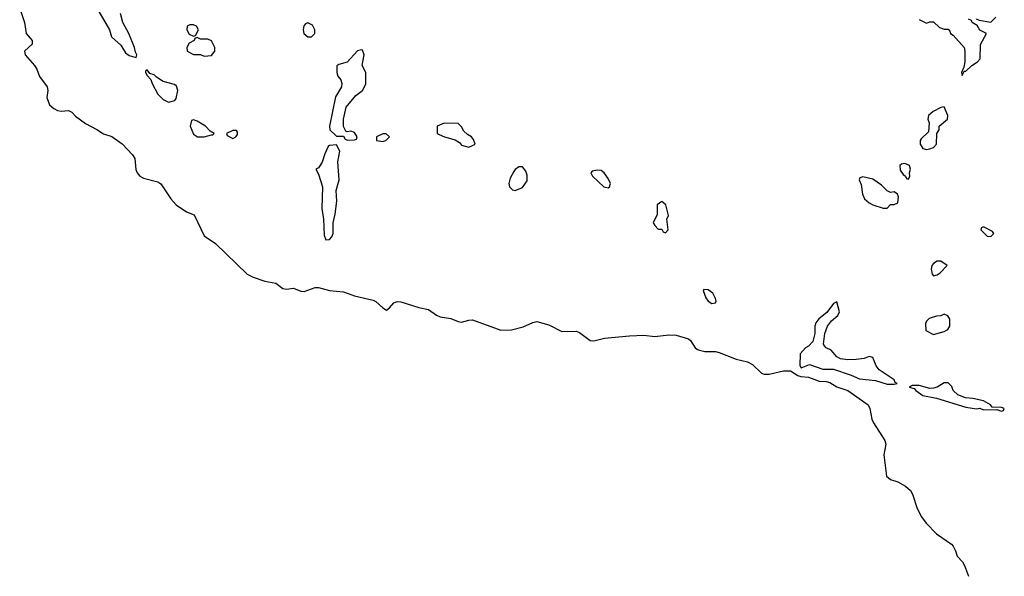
# Model space of a CAD drawing. Header units: inches. Extents: x 2671394 to 2765652, y 830470 to 955458.
# Tile 2 of 256: x 2686198 to 2691706, y 841290 to 844407. Entities that reach past the tile are written whole.
import ezdxf

# ---------------------------------------------------------------- set-up
doc = ezdxf.new("R2010")
doc.units = ezdxf.units.IN
doc.header["$MEASUREMENT"] = 0
doc.layers.add('C6884', color=7, linetype='Continuous')
doc.layers.add('C6894', color=7, linetype='Continuous')

msp = doc.modelspace()

# ---------------------------------------------------------------- linework, layer by layer
at = {"layer": 'C6884', "color": 2}
for points, elevation in [([(2686197.8, 844470), (2686225.3, 844390), (2686234.9, 844330), (2686267, 844290), (2686267, 844270), (2686225.3, 844230), (2686228.5, 844210), (2686281.5, 844150), (2686293.8, 844130), (2686308.6, 844088.6), (2686352, 844030), (2686356, 844010), (2686350.3, 843970), (2686363.6, 843930), (2686388.5, 843908.5), (2686410, 843897.3), (2686430, 843893.6), (2686470, 843897.3), (2686490, 843888.9), (2686510, 843866.3), (2686565, 843825), (2686630, 843791.8), (2686666.9, 843766.9), (2686713.5, 843753.5), (2686771, 843711), (2686828.9, 843650), (2686841.5, 843630), (2686848.2, 843568.2), (2686854.6, 843550), (2686870, 843530.4), (2686890, 843518.5), (2686970, 843499.6), (2686987, 843487), (2687044, 843404), (2687073.7, 843370), (2687130, 843330.3), (2687174.2, 843314.2), (2687230, 843196.4), (2687292.6, 843152.6), (2687470, 842980.9), (2687504.6, 842964.6), (2687570, 842943.2), (2687630, 842931.7), (2687670, 842900.9), (2687690, 842898.5), (2687730, 842903.2), (2687770, 842886.7), (2687790, 842884.4), (2687850, 842906.7), (2687870, 842906.7), (2687930, 842890.2), (2688010, 842882.8), (2688070, 842861.3), (2688175.8, 842835.8), (2688190, 842829), (2688230, 842792.9), (2688250, 842781.1), (2688266.6, 842793.4), (2688290, 842821.1), (2688310, 842829.1), (2688330, 842827.8), (2688430, 842794.4), (2688484, 842784), (2688530, 842751.4), (2688550, 842742.4), (2688610, 842733.6), (2688650, 842716.1), (2688670, 842712.6), (2688710, 842724.4), (2688730, 842725.5), (2688890, 842667.9), (2688950, 842670.2), (2689013.5, 842686.5), (2689068.1, 842711.9), (2689090, 842716.1), (2689157.8, 842697.8), (2689230, 842660.2), (2689310, 842662.3), (2689330, 842656), (2689390, 842610.3), (2689410, 842608.9), (2689470, 842623.6), (2689610, 842636.9), (2689690, 842639.7), (2689750, 842633.4), (2689830, 842642.4), (2689870, 842640.2), (2689938.8, 842618.8), (2689950.2, 842610.2), (2689977, 842570), (2689990, 842559.6), (2690000, 842557)], -2), ([(2686602, 844522), (2686701, 844350), (2686711.1, 844311.1), (2686764, 844264), (2686790, 844221), (2686810, 844206), (2686850, 844194), (2686854, 844210), (2686844.7, 844224.7), (2686839.3, 844250), (2686809.2, 844330), (2686774, 844390), (2686762, 844442)], 2)]:
    msp.add_lwpolyline(points, dxfattribs=dict(at, elevation=elevation))
at = {"layer": 'C6884', "color": 2, "elevation": 2}
for points in [[(2687170, 844378), (2687150, 844378), (2687134, 844370), (2687132, 844350), (2687145.4, 844325.4), (2687170, 844314), (2687182, 844318), (2687198, 844350), (2687186, 844370)], [(2687810, 844388.7), (2687796.9, 844383.1), (2687787.5, 844372.5), (2687784, 844350), (2687786.8, 844330), (2687810, 844311), (2687830, 844311.3), (2687848.7, 844330), (2687849, 844350), (2687836.5, 844376.5)], [(2687190, 844306), (2687178, 844302), (2687174, 844290), (2687145.4, 844274.6), (2687132, 844250), (2687134, 844230), (2687170, 844212), (2687210, 844212), (2687230, 844202), (2687270, 844206.8), (2687289, 844230), (2687289, 844250), (2687270, 844288), (2687250, 844298), (2687210, 844298)], [(2688110, 844238), (2688087.7, 844232.3), (2688030, 844168.7), (2687983.6, 844156.4), (2687972.7, 844147.3), (2687971.3, 844110), (2687978, 844090), (2687994.8, 844070), (2688000.7, 844050), (2687997.3, 844030), (2687965.2, 843974.8), (2687931.3, 843810), (2687932, 843790), (2687970, 843754), (2688010, 843754), (2688018, 843738), (2688032.7, 843732.7), (2688070, 843734), (2688082, 843738), (2688086, 843750), (2688070, 843775.3), (2688050, 843782), (2688030, 843778), (2688022, 843782), (2688008.9, 843808.9), (2688008.9, 843848.9), (2688024.1, 843915.9), (2688078.6, 843981.4), (2688115.3, 844010), (2688134.6, 844045.4), (2688134, 844110), (2688114, 844150), (2688124, 844210), (2688115.3, 844235.3)], [(2686910, 844126), (2686902, 844118), (2686902, 844110), (2686910, 844094), (2686932, 844072), (2686938, 844050), (2686971.3, 843990), (2687000.5, 843960.5), (2687030, 843944.7), (2687065.2, 843954.8), (2687074, 843966), (2687082, 844010), (2687074.8, 844034.8), (2687064.5, 844044.5), (2687000.9, 844060.9), (2686964, 844084), (2686950, 844098), (2686926, 844106)], [(2687170, 843846), (2687158, 843842), (2687152, 843810), (2687170, 843764.7), (2687191.6, 843751.6), (2687230, 843751.3), (2687270, 843762), (2687278, 843762), (2687286, 843770), (2687263.1, 843783.1), (2687238, 843810), (2687190, 843838)], [(2688572.7, 843827.3), (2688534, 843810), (2688534, 843770), (2688543.6, 843763.6), (2688574, 843750), (2688634.8, 843734.8), (2688658.8, 843718.8), (2688670, 843704.7), (2688690, 843698), (2688710, 843692), (2688730, 843702), (2688746, 843710), (2688736.4, 843736.4), (2688726, 843750), (2688703.1, 843763.1), (2688683.1, 843783.1), (2688670, 843806), (2688650, 843826)], [(2687410, 843786), (2687390, 843786), (2687354, 843770), (2687358, 843758), (2687390, 843742), (2687406, 843750), (2687416.4, 843763.6), (2687416.4, 843776.4)], [(2688230, 843768), (2688194, 843750), (2688194, 843730), (2688230, 843724.7), (2688246, 843730), (2688266, 843750), (2688247.3, 843767.3)], [(2687970, 843706), (2687930, 843702), (2687923.5, 843696.5), (2687904.4, 843655.6), (2687890, 843608.7), (2687870, 843578), (2687854, 843570), (2687870, 843542), (2687891.4, 843470), (2687888, 843350), (2687897, 843290), (2687900.3, 843200.3), (2687910, 843174.8), (2687930, 843176), (2687944, 843190), (2687951.3, 843208.7), (2687951.3, 843270), (2687962.9, 843317.1), (2687972, 843390), (2687968.5, 843450), (2687985.1, 843510), (2687977.6, 843610), (2687989, 843670)], [(2689010, 843582), (2688990, 843582), (2688970, 843568.7), (2688962.5, 843557.5), (2688941.1, 843518.9), (2688934, 843490), (2688938.8, 843470), (2688954.4, 843454.4), (2688970, 843450.8), (2689010, 843466.8), (2689036.5, 843503.5), (2689036.5, 843536.5), (2689030, 843558)], [(2689430, 843564), (2689401, 843559), (2689392, 843550), (2689402, 843530), (2689464.7, 843470), (2689490, 843464.7), (2689498, 843470), (2689502, 843490), (2689490, 843518), (2689468, 843550), (2689450, 843562)], [(2689790, 843388.7), (2689764.7, 843370), (2689763.6, 843316.4), (2689742, 843270), (2689750, 843254), (2689770, 843234), (2689790, 843234), (2689798, 843218), (2689810, 843214), (2689826, 843230), (2689818, 843290), (2689828, 843310), (2689813.2, 843370)]]:
    msp.add_lwpolyline(points, close=True, dxfattribs=at)
at = {"layer": 'C6894', "color": 2}
for points, elevation in [([(2691548, 844412), (2691564.7, 844404.7), (2691630, 844392), (2691658.6, 844421.4)], 2), ([(2691230, 844407.3), (2691270, 844387.3), (2691290, 844394), (2691310, 844394), (2691343.6, 844363.6), (2691370, 844354), (2691392.7, 844352.7), (2691402, 844342), (2691404.7, 844330), (2691419.8, 844319.8), (2691482, 844250), (2691486, 844230), (2691484.4, 844170), (2691479.1, 844140.9), (2691466, 844110), (2691470, 844094), (2691482, 844118), (2691490, 844118), (2691525.2, 844150), (2691556, 844170), (2691571.8, 844188.2), (2691573.2, 844266.8), (2691606, 844330), (2691570, 844348), (2691554.6, 844374.6), (2691526, 844390), (2691522, 844402), (2691506, 844410)], 2), ([(2690000, 842557), (2690030, 842549), (2690090, 842547.9), (2690110, 842543.2), (2690206.6, 842506.6), (2690270.2, 842490.2), (2690296.4, 842476.4), (2690347.8, 842427.8), (2690362, 842422), (2690390, 842422), (2690470, 842440.7), (2690510, 842440.2), (2690550, 842414.5), (2690568.6, 842408.6), (2690610, 842404.7), (2690670, 842382.8), (2690710, 842380.2), (2690730, 842374.3), (2690770, 842350.2), (2690830.2, 842330.2), (2690944.2, 842250), (2690954, 842230), (2690965.5, 842170), (2690974.3, 842150), (2691038.3, 842050), (2691042.7, 842030), (2691031.5, 841970), (2691047.4, 841850), (2691070, 841832.9), (2691110, 841819), (2691153.9, 841793.9), (2691180.3, 841770), (2691193.1, 841750), (2691219, 841670), (2691242.7, 841622.7), (2691268.4, 841588.4), (2691327.5, 841527.5), (2691410.2, 841470.2), (2691419.5, 841459.5), (2691433.6, 841433.6), (2691442.2, 841402.2), (2691471.3, 841371.3), (2691484.2, 841350), (2691506, 841290)], -2)]:
    msp.add_lwpolyline(points, dxfattribs=dict(at, elevation=elevation))
at = {"layer": 'C6894', "color": 2, "elevation": 2}
for points in [[(2691370, 843918), (2691350, 843915.3), (2691307.1, 843892.9), (2691282, 843870), (2691278, 843850), (2691286, 843830), (2691282, 843778), (2691240.7, 843739.3), (2691236, 843730), (2691236, 843710), (2691250, 843684.7), (2691270, 843680.7), (2691290, 843684), (2691310, 843690.8), (2691326, 843710), (2691328, 843770), (2691342, 843790), (2691342, 843810), (2691388.7, 843850), (2691389.2, 843870)], [(2691150, 843602), (2691130, 843598), (2691122, 843590), (2691123.5, 843563.5), (2691139.6, 843539.6), (2691154, 843530), (2691158, 843518), (2691170, 843514), (2691178, 843530), (2691175.3, 843550), (2691182, 843570), (2691175.3, 843590)], [(2690914, 843526), (2690898, 843522), (2690894, 843510), (2690904.7, 843484.7), (2690913.4, 843430), (2690924.4, 843404.4), (2690950, 843380.7), (2690970, 843370.7), (2691028.4, 843351.6), (2691050, 843352), (2691070, 843372), (2691090, 843372), (2691110, 843382), (2691114, 843414), (2691108, 843430), (2691090, 843442), (2691070, 843439), (2691050, 843449), (2691019.6, 843479.6), (2690970, 843514)], [(2691590, 843246), (2691578, 843242), (2691574, 843230), (2691610, 843194), (2691630, 843192), (2691648, 843210), (2691640.4, 843220.4)], [(2691350, 843055.3), (2691330, 843055.3), (2691310, 843042), (2691301, 843030), (2691296, 843010), (2691302, 842982), (2691310, 842972), (2691330, 842978), (2691348, 842990), (2691386, 843030)], [(2690024.7, 842895.3), (2690022, 842890), (2690036, 842850), (2690050, 842831.3), (2690070, 842818), (2690090, 842822), (2690093.2, 842830), (2690090, 842846), (2690074.8, 842874.8), (2690050, 842894)], [(2690770, 842826), (2690750, 842818), (2690713.4, 842766.6), (2690667.7, 842732.3), (2690651, 842710), (2690646, 842690), (2690646, 842650), (2690634.8, 842605.2), (2690610, 842578), (2690594, 842570), (2690564.7, 842535.3), (2690562.8, 842470), (2690570, 842458), (2690615.3, 842475.3), (2690690, 842450.4), (2690750.3, 842450.3), (2690850, 842416.4), (2690895.1, 842395.1), (2690985.8, 842385.8), (2691050, 842365.5), (2691090, 842366.8), (2691106, 842370), (2691095.3, 842375.3), (2691089, 842390), (2691006.8, 842446.8), (2690990, 842468.7), (2690970, 842515.3), (2690950, 842521.2), (2690922, 842510), (2690876.7, 842503.3), (2690830, 842501.6), (2690790, 842507.3), (2690770, 842519.5), (2690736.6, 842556.6), (2690708.7, 842570), (2690700.2, 842580.2), (2690694, 842590), (2690701.2, 842650), (2690716, 842690), (2690738.9, 842721.1), (2690774, 842750), (2690784, 842770)], [(2691370, 842758), (2691351.1, 842748.9), (2691327.3, 842747.3), (2691286.4, 842733.6), (2691270, 842718), (2691265.4, 842705.4), (2691266.4, 842666.4), (2691310, 842644.7), (2691370, 842661), (2691390, 842672), (2691402, 842690), (2691402, 842730), (2691390, 842748)], [(2691370, 842373.2), (2691330.5, 842349.5), (2691310, 842342.7), (2691290, 842342), (2691230, 842359.3), (2691190, 842358), (2691174, 842350), (2691202, 842342), (2691211, 842330), (2691250, 842303), (2691326.6, 842286.6), (2691490, 842236.3), (2691550, 842227.7), (2691570, 842231), (2691590, 842222.8), (2691663.6, 842223.6), (2691690, 842214), (2691702, 842218), (2691706, 842230), (2691690, 842235.3), (2691638, 842238), (2691628.7, 842250), (2691590, 842272.7), (2691530, 842286), (2691489.3, 842289.3), (2691445.8, 842305.8), (2691419, 842330), (2691413.2, 842353.2), (2691392.7, 842372.7)]]:
    msp.add_lwpolyline(points, close=True, dxfattribs=at)

doc.saveas('drawing.dxf')
